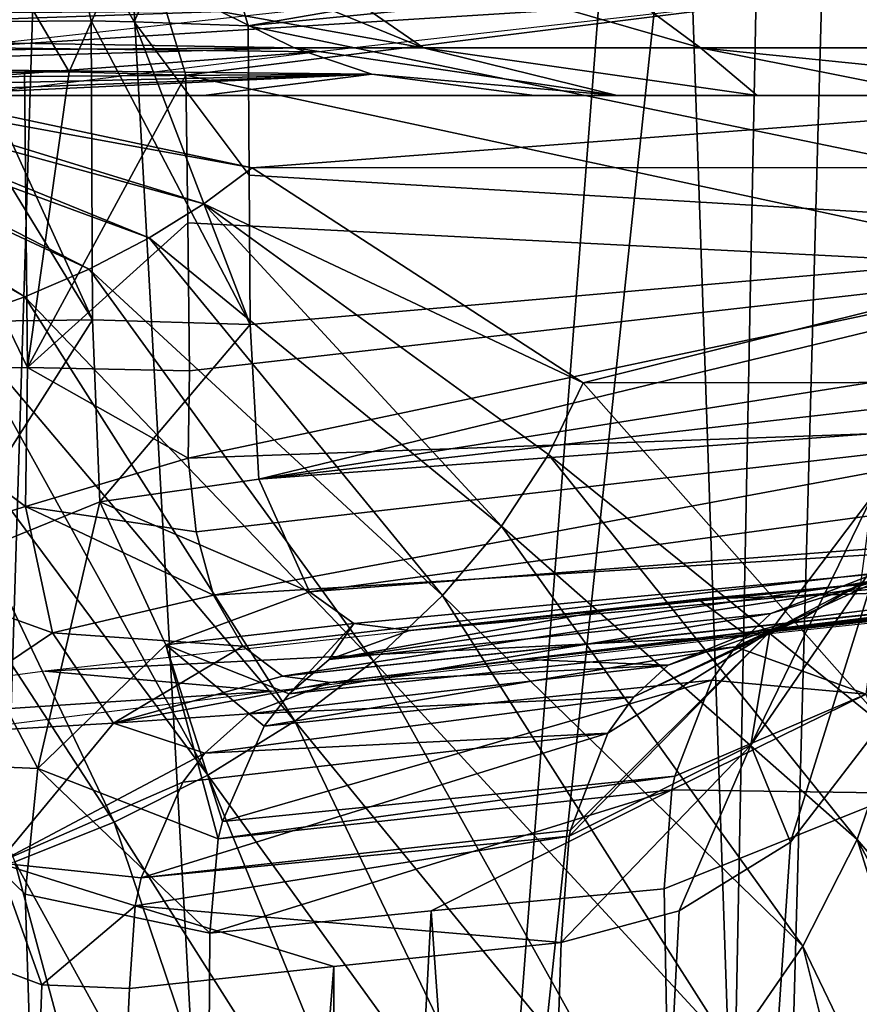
# Model space of a CAD drawing. Header units: millimetres. Extents: x -198 to 325, y 0 to 239.
# Tile 85 of 256: x -14.61 to -11.94, y 70.71 to 73.84. Entities that reach past the tile are written whole.
import ezdxf

# ---------------------------------------------------------------- set-up
doc = ezdxf.new("R2010")
doc.units = ezdxf.units.MM
doc.header["$LTSCALE"] = 65.185185
for name, color, linetype in [('1373', 7, 'CONTINUOUS'), ('1375', 7, 'CONTINUOUS'), ('1380', 7, 'CONTINUOUS'), ('1384', 7, 'CONTINUOUS'), ('1385', 7, 'CONTINUOUS'), ('1389', 7, 'CONTINUOUS'), ('1390', 7, 'CONTINUOUS'), ('1403', 7, 'CONTINUOUS'), ('1404', 7, 'CONTINUOUS'), ('1432', 7, 'CONTINUOUS'), ('1433', 7, 'CONTINUOUS'), ('1435', 7, 'CONTINUOUS'), ('1441', 7, 'CONTINUOUS'), ('1442', 7, 'CONTINUOUS'), ('1443', 7, 'CONTINUOUS'), ('1444', 7, 'CONTINUOUS'), ('1450', 7, 'CONTINUOUS'), ('1451', 7, 'CONTINUOUS'), ('1470', 7, 'CONTINUOUS'), ('1471', 7, 'CONTINUOUS'), ('1472', 7, 'CONTINUOUS'), ('1473', 7, 'CONTINUOUS'), ('1474', 7, 'CONTINUOUS'), ('1477', 7, 'CONTINUOUS'), ('1478', 7, 'CONTINUOUS'), ('1479', 7, 'CONTINUOUS'), ('1480', 7, 'CONTINUOUS'), ('1481', 7, 'CONTINUOUS'), ('1890', 7, 'CONTINUOUS'), ('1891', 7, 'CONTINUOUS'), ('1892', 7, 'CONTINUOUS')]:
    doc.layers.add(name, color=color, linetype=linetype)

msp = doc.modelspace()

# ---------------------------------------------------------------- linework, layer by layer
at = {"layer": '1373', "color": 7, "linetype": 'CONTINUOUS'}
for points in [[(-12.6951, 73.9864, -13.8308), (-14.7957, 73.753, -11.5293), (-12.0007, 73.9285, 15.1211), (-12.6951, 73.9864, -13.8308)], [(-12.0007, 73.9285, 15.1211), (-14.7957, 73.753, -11.5293), (-13.667, 73.7391, 13.451), (-12.0007, 73.9285, 15.1211)], [(-14.7957, 73.753, -11.5293), (-16.4915, 73.5281, -8.9026), (-13.667, 73.7391, 13.451), (-14.7957, 73.753, -11.5293)], [(-13.667, 73.7391, 13.451), (-16.4915, 73.5281, -8.9026), (-15.114, 73.5605, 11.5982), (-13.667, 73.7391, 13.451)]]:
    msp.add_3dface(points, dxfattribs=at)
at = {"layer": '1375', "color": 7, "linetype": 'CONTINUOUS'}
for points in [[(-12.5615, 76.5639, -16.5592), (-9.876, 76.7789, -18.2801), (-11.7945, 54.1348, -18.0139), (-12.5615, 76.5639, -16.5592)], [(-14.9554, 76.3218, -14.4454), (-12.5615, 76.5639, -16.5592), (-14.3655, 53.2325, -16.079), (-14.9554, 76.3218, -14.4454)], [(-14.3655, 53.2325, -16.079), (-12.5615, 76.5639, -16.5592), (-11.7945, 54.1348, -18.0139), (-14.3655, 53.2325, -16.079)], [(-16.662, 52.143, -13.7424), (-14.9554, 76.3218, -14.4454), (-14.3655, 53.2325, -16.079), (-16.662, 52.143, -13.7424)]]:
    msp.add_3dface(points, dxfattribs=at)
at = {"layer": '1380', "color": 7, "linetype": 'CONTINUOUS'}
for points in [[(-14.9522, 73.6, 33.5045), (-10.8552, 73.6, 35.0797), (-14.0236, 73.6, 47.7358), (-14.9522, 73.6, 33.5045)], [(-2.2163, 73.6, 36.6818), (0.4572, 73.6, 36.7471), (-14.0236, 73.6, 47.7358), (-2.2163, 73.6, 36.6818)], [(-14.0236, 73.6, 47.7358), (0.4572, 73.6, 36.7471), (13.9941, 73.6, 48.1897), (-14.0236, 73.6, 47.7358)], [(-3.2713, 73.6, 36.6014), (-2.2163, 73.6, 36.6818), (-14.0236, 73.6, 47.7358), (-3.2713, 73.6, 36.6014)], [(-6.5883, 73.6, 36.1438), (-3.2713, 73.6, 36.6014), (-14.0236, 73.6, 47.7358), (-6.5883, 73.6, 36.1438)], [(-6.9569, 73.6, 36.0738), (-6.5883, 73.6, 36.1438), (-14.0236, 73.6, 47.7358), (-6.9569, 73.6, 36.0738)], [(-10.7454, 73.6, 35.1143), (-6.9569, 73.6, 36.0738), (-14.0236, 73.6, 47.7358), (-10.7454, 73.6, 35.1143)], [(-10.8552, 73.6, 35.0797), (-10.7454, 73.6, 35.1143), (-14.0236, 73.6, 47.7358), (-10.8552, 73.6, 35.0797)], [(-12.9724, 73.6, 63.8464), (-14.0236, 73.6, 47.7358), (13.9941, 73.6, 48.1897), (-12.9724, 73.6, 63.8464)], [(-12.7104, 73.6, 65.7318), (-12.9724, 73.6, 63.8464), (12.7599, 73.6, 65.4873), (-12.7104, 73.6, 65.7318)], [(12.7599, 73.6, 65.4873), (-12.9724, 73.6, 63.8464), (12.9724, 73.6, 63.8465), (12.7599, 73.6, 65.4873)], [(12.9724, 73.6, 63.8465), (-12.9724, 73.6, 63.8464), (13.9941, 73.6, 48.1897), (12.9724, 73.6, 63.8465)], [(-12.2658, 73.6, 67.307), (-12.7104, 73.6, 65.7318), (12.3755, 73.6, 66.9789), (-12.2658, 73.6, 67.307)], [(12.3755, 73.6, 66.9789), (-12.7104, 73.6, 65.7318), (12.7599, 73.6, 65.4873), (12.3755, 73.6, 66.9789)], [(-11.6834, 73.6, 68.7009), (-12.2658, 73.6, 67.307), (11.8336, 73.6, 68.3819), (-11.6834, 73.6, 68.7009)], [(11.8336, 73.6, 68.3819), (-12.2658, 73.6, 67.307), (12.3755, 73.6, 66.9789), (11.8336, 73.6, 68.3819)]]:
    msp.add_3dface(points, dxfattribs=at)
at = {"layer": '1384', "color": 7, "linetype": 'CONTINUOUS'}
for points in [[(-16.3231, 73.853, 27.4483), (-16.1414, 73.7919, 28.4072), (-13.9703, 73.8679, 63.9115), (-16.3231, 73.853, 27.4483)], [(-13.9703, 73.8679, 63.9115), (-16.1414, 73.7919, 28.4072), (-13.7362, 73.7522, 63.8963), (-13.9703, 73.8679, 63.9115)], [(-16.1414, 73.7919, 28.4072), (-15.956, 73.738, 29.3344), (-13.7362, 73.7522, 63.8963), (-16.1414, 73.7919, 28.4072)], [(-15.956, 73.738, 29.3344), (-15.7689, 73.6925, 30.2198), (-13.7362, 73.7522, 63.8963), (-15.956, 73.738, 29.3344)], [(-13.7362, 73.7522, 63.8963), (-15.7689, 73.6925, 30.2198), (-13.489, 73.6681, 63.8801), (-13.7362, 73.7522, 63.8963)], [(-15.7689, 73.6925, 30.2198), (-15.5725, 73.6541, 31.0925), (-13.489, 73.6681, 63.8801), (-15.7689, 73.6925, 30.2198)], [(-15.5725, 73.6541, 31.0925), (-15.3665, 73.6246, 31.9526), (-13.489, 73.6681, 63.8801), (-15.5725, 73.6541, 31.0925)], [(-15.3665, 73.6246, 31.9526), (-15.1598, 73.6063, 32.7549), (-13.489, 73.6681, 63.8801), (-15.3665, 73.6246, 31.9526)], [(-15.1598, 73.6063, 32.7549), (-14.9522, 73.6, 33.5045), (-13.489, 73.6681, 63.8801), (-15.1598, 73.6063, 32.7549)], [(-14.9522, 73.6, 33.5045), (-14.0236, 73.6, 47.7358), (-13.489, 73.6681, 63.8801), (-14.9522, 73.6, 33.5045)], [(-14.0236, 73.6, 47.7358), (-12.9724, 73.6, 63.8464), (-13.489, 73.6681, 63.8801), (-14.0236, 73.6, 47.7358)]]:
    msp.add_3dface(points, dxfattribs=at)
at = {"layer": '1385', "color": 7, "linetype": 'CONTINUOUS'}
for points in [[(-14.3842, 74.1863, 63.9385), (-13.9703, 73.8679, 63.9115), (-13.3252, 73.7522, 66.4502), (-14.3842, 74.1863, 63.9385)], [(-14.3842, 74.1863, 63.9385), (-13.3252, 73.7522, 66.4502), (-13.9538, 74.1863, 66.6131), (-14.3842, 74.1863, 63.9385)], [(-13.3252, 73.7522, 66.4502), (-12.4452, 73.7522, 68.8823), (-13.9538, 74.1863, 66.6131), (-13.3252, 73.7522, 66.4502)], [(-13.9538, 74.1863, 66.6131), (-12.4452, 73.7522, 68.8823), (-13.0324, 74.1863, 69.1596), (-13.9538, 74.1863, 66.6131)], [(-12.4452, 73.7522, 68.8823), (-11.1254, 73.7522, 71.1066), (-13.0324, 74.1863, 69.1596), (-12.4452, 73.7522, 68.8823)], [(-13.0324, 74.1863, 69.1596), (-11.1254, 73.7522, 71.1066), (-11.6502, 74.1863, 71.4891), (-13.0324, 74.1863, 69.1596)], [(-13.9703, 73.8679, 63.9115), (-13.7362, 73.7522, 63.8963), (-13.3252, 73.7522, 66.4502), (-13.9703, 73.8679, 63.9115)], [(-12.7104, 73.6, 65.7318), (-13.7362, 73.7522, 63.8963), (-13.489, 73.6681, 63.8801), (-12.7104, 73.6, 65.7318)], [(-13.7362, 73.7522, 63.8963), (-12.7104, 73.6, 65.7318), (-13.3252, 73.7522, 66.4502), (-13.7362, 73.7522, 63.8963)], [(-12.7104, 73.6, 65.7318), (-12.2658, 73.6, 67.307), (-13.3252, 73.7522, 66.4502), (-12.7104, 73.6, 65.7318)], [(-13.3252, 73.7522, 66.4502), (-12.2658, 73.6, 67.307), (-12.4452, 73.7522, 68.8823), (-13.3252, 73.7522, 66.4502)], [(-12.2658, 73.6, 67.307), (-11.6834, 73.6, 68.7009), (-12.4452, 73.7522, 68.8823), (-12.2658, 73.6, 67.307)], [(-11.6834, 73.6, 68.7009), (-10.9514, 73.6, 70.0053), (-12.4452, 73.7522, 68.8823), (-11.6834, 73.6, 68.7009)], [(-12.4452, 73.7522, 68.8823), (-10.9514, 73.6, 70.0053), (-11.1254, 73.7522, 71.1066), (-12.4452, 73.7522, 68.8823)], [(-12.9724, 73.6, 63.8464), (-12.7104, 73.6, 65.7318), (-13.489, 73.6681, 63.8801), (-12.9724, 73.6, 63.8464)]]:
    msp.add_3dface(points, dxfattribs=at)
at = {"layer": '1389', "color": 7, "linetype": 'CONTINUOUS'}
for points in [[(-10.8552, 73.6, 35.0797), (-14.9522, 73.6, 33.5045), (-13.8693, 73.3705, 31.1255), (-10.8552, 73.6, 35.0797)], [(-10.8552, 73.6, 35.0797), (-13.8693, 73.3705, 31.1255), (-10.0773, 73.3713, 32.5861), (-10.8552, 73.6, 35.0797)], [(-13.8693, 73.3705, 31.1255), (-12.8185, 72.6881, 28.8169), (-10.0773, 73.3713, 32.5861), (-13.8693, 73.3705, 31.1255)], [(-12.8185, 72.6881, 28.8169), (-9.3152, 72.692, 30.1735), (-10.0773, 73.3713, 32.5861), (-12.8185, 72.6881, 28.8169)], [(-12.8185, 72.6881, 28.8169), (-11.8331, 71.5736, 26.652), (-9.3152, 72.692, 30.1735), (-12.8185, 72.6881, 28.8169)]]:
    msp.add_3dface(points, dxfattribs=at)
at = {"layer": '1390', "color": 7, "linetype": 'CONTINUOUS'}
for points in [[(-15.7689, 73.6925, 30.2198), (-15.956, 73.738, 29.3344), (-14.5916, 72.9606, 27.5439), (-15.7689, 73.6925, 30.2198)], [(-14.5916, 72.9606, 27.5439), (-15.956, 73.738, 29.3344), (-14.8092, 72.885, 26.5456), (-14.5916, 72.9606, 27.5439)], [(-15.5725, 73.6541, 31.0925), (-15.7689, 73.6925, 30.2198), (-14.3866, 73.0489, 28.5085), (-15.5725, 73.6541, 31.0925)], [(-14.3866, 73.0489, 28.5085), (-15.7689, 73.6925, 30.2198), (-14.5916, 72.9606, 27.5439), (-14.3866, 73.0489, 28.5085)], [(-15.3665, 73.6246, 31.9526), (-15.5725, 73.6541, 31.0925), (-14.1964, 73.1482, 29.4325), (-15.3665, 73.6246, 31.9526)], [(-14.1964, 73.1482, 29.4325), (-15.5725, 73.6541, 31.0925), (-14.3866, 73.0489, 28.5085), (-14.1964, 73.1482, 29.4325)], [(-15.1598, 73.6063, 32.7549), (-15.3665, 73.6246, 31.9526), (-14.0234, 73.2564, 30.308), (-15.1598, 73.6063, 32.7549)], [(-14.0234, 73.2564, 30.308), (-15.3665, 73.6246, 31.9526), (-14.1964, 73.1482, 29.4325), (-14.0234, 73.2564, 30.308)], [(-14.9522, 73.6, 33.5045), (-15.1598, 73.6063, 32.7549), (-13.8693, 73.3705, 31.1255), (-14.9522, 73.6, 33.5045)], [(-13.8693, 73.3705, 31.1255), (-15.1598, 73.6063, 32.7549), (-14.0234, 73.2564, 30.308), (-13.8693, 73.3705, 31.1255)], [(-13.8693, 73.3705, 31.1255), (-14.0234, 73.2564, 30.308), (-12.8185, 72.6881, 28.8169), (-13.8693, 73.3705, 31.1255)], [(-14.0234, 73.2564, 30.308), (-14.1964, 73.1482, 29.4325), (-13.0779, 72.2321, 27.2618), (-14.0234, 73.2564, 30.308)], [(-12.8185, 72.6881, 28.8169), (-14.0234, 73.2564, 30.308), (-12.9287, 72.4601, 28.0677), (-12.8185, 72.6881, 28.8169)], [(-12.9287, 72.4601, 28.0677), (-14.0234, 73.2564, 30.308), (-13.0779, 72.2321, 27.2618), (-12.9287, 72.4601, 28.0677)], [(-14.1964, 73.1482, 29.4325), (-14.3866, 73.0489, 28.5085), (-13.2644, 72.0114, 26.4071), (-14.1964, 73.1482, 29.4325)], [(-13.0779, 72.2321, 27.2618), (-14.1964, 73.1482, 29.4325), (-13.2644, 72.0114, 26.4071), (-13.0779, 72.2321, 27.2618)], [(-14.3866, 73.0489, 28.5085), (-14.5916, 72.9606, 27.5439), (-13.4845, 71.8034, 25.5099), (-14.3866, 73.0489, 28.5085)], [(-13.2644, 72.0114, 26.4071), (-14.3866, 73.0489, 28.5085), (-13.4845, 71.8034, 25.5099), (-13.2644, 72.0114, 26.4071)], [(-14.5916, 72.9606, 27.5439), (-14.8092, 72.885, 26.5456), (-13.7344, 71.6124, 24.5763), (-14.5916, 72.9606, 27.5439)], [(-13.4845, 71.8034, 25.5099), (-14.5916, 72.9606, 27.5439), (-13.7344, 71.6124, 24.5763), (-13.4845, 71.8034, 25.5099)], [(-14.8092, 72.885, 26.5456), (-15.0372, 72.823, 25.5195), (-14.0099, 71.4411, 23.6112), (-14.8092, 72.885, 26.5456)], [(-13.7344, 71.6124, 24.5763), (-14.8092, 72.885, 26.5456), (-14.0099, 71.4411, 23.6112), (-13.7344, 71.6124, 24.5763)], [(-15.0372, 72.823, 25.5195), (-15.2733, 72.7752, 24.4705), (-14.3073, 71.2918, 22.6192), (-15.0372, 72.823, 25.5195)], [(-14.0099, 71.4411, 23.6112), (-15.0372, 72.823, 25.5195), (-14.3073, 71.2918, 22.6192), (-14.0099, 71.4411, 23.6112)], [(-14.3073, 71.2918, 22.6192), (-15.2733, 72.7752, 24.4705), (-14.6231, 71.1658, 21.604), (-14.3073, 71.2918, 22.6192)], [(-12.8185, 72.6881, 28.8169), (-12.9287, 72.4601, 28.0677), (-11.8331, 71.5736, 26.652), (-12.8185, 72.6881, 28.8169)], [(-12.9287, 72.4601, 28.0677), (-13.0779, 72.2321, 27.2618), (-11.9481, 71.2368, 25.9535), (-12.9287, 72.4601, 28.0677)], [(-11.8331, 71.5736, 26.652), (-12.9287, 72.4601, 28.0677), (-11.9481, 71.2368, 25.9535), (-11.8331, 71.5736, 26.652)], [(-13.0779, 72.2321, 27.2618), (-13.2644, 72.0114, 26.4071), (-12.1204, 70.8982, 25.1973), (-13.0779, 72.2321, 27.2618)], [(-11.9481, 71.2368, 25.9535), (-13.0779, 72.2321, 27.2618), (-12.1204, 70.8982, 25.1973), (-11.9481, 71.2368, 25.9535)], [(-13.2644, 72.0114, 26.4071), (-13.4845, 71.8034, 25.5099), (-12.3476, 70.5691, 24.3901), (-13.2644, 72.0114, 26.4071)], [(-12.1204, 70.8982, 25.1973), (-13.2644, 72.0114, 26.4071), (-12.3476, 70.5691, 24.3901), (-12.1204, 70.8982, 25.1973)], [(-13.4845, 71.8034, 25.5099), (-13.7344, 71.6124, 24.5763), (-12.6248, 70.2577, 23.5373), (-13.4845, 71.8034, 25.5099)], [(-12.3476, 70.5691, 24.3901), (-13.4845, 71.8034, 25.5099), (-12.6248, 70.2577, 23.5373), (-12.3476, 70.5691, 24.3901)], [(-13.7344, 71.6124, 24.5763), (-14.0099, 71.4411, 23.6112), (-12.9462, 69.9705, 22.6441), (-13.7344, 71.6124, 24.5763)], [(-12.6248, 70.2577, 23.5373), (-13.7344, 71.6124, 24.5763), (-12.9462, 69.9705, 22.6441), (-12.6248, 70.2577, 23.5373)], [(-11.8331, 71.5736, 26.652), (-11.9481, 71.2368, 25.9535), (-10.9434, 70.0614, 24.6973), (-11.8331, 71.5736, 26.652)], [(-14.0099, 71.4411, 23.6112), (-14.3073, 71.2918, 22.6192), (-13.3059, 69.7119, 21.7154), (-14.0099, 71.4411, 23.6112)], [(-12.9462, 69.9705, 22.6441), (-14.0099, 71.4411, 23.6112), (-13.3059, 69.7119, 21.7154), (-12.9462, 69.9705, 22.6441)], [(-14.3073, 71.2918, 22.6192), (-14.6231, 71.1658, 21.604), (-13.6982, 69.485, 20.7551), (-14.3073, 71.2918, 22.6192)], [(-13.3059, 69.7119, 21.7154), (-14.3073, 71.2918, 22.6192), (-13.6982, 69.485, 20.7551), (-13.3059, 69.7119, 21.7154)], [(-11.9481, 71.2368, 25.9535), (-12.1204, 70.8982, 25.1973), (-11.3208, 69.2353, 23.4128), (-11.9481, 71.2368, 25.9535)], [(-10.9434, 70.0614, 24.6973), (-11.9481, 71.2368, 25.9535), (-11.0995, 69.6484, 24.0817), (-10.9434, 70.0614, 24.6973)], [(-11.0995, 69.6484, 24.0817), (-11.9481, 71.2368, 25.9535), (-11.3208, 69.2353, 23.4128), (-11.0995, 69.6484, 24.0817)], [(-14.6231, 71.1658, 21.604), (-14.9546, 71.0645, 20.5688), (-14.1183, 69.2923, 19.767), (-14.6231, 71.1658, 21.604)], [(-13.6982, 69.485, 20.7551), (-14.6231, 71.1658, 21.604), (-14.1183, 69.2923, 19.767), (-13.6982, 69.485, 20.7551)], [(-14.9546, 71.0645, 20.5688), (-15.2994, 70.989, 19.5163), (-14.5622, 69.1356, 18.7539), (-14.9546, 71.0645, 20.5688)], [(-14.1183, 69.2923, 19.767), (-14.9546, 71.0645, 20.5688), (-14.5622, 69.1356, 18.7539), (-14.1183, 69.2923, 19.767)], [(-14.5622, 69.1356, 18.7539), (-15.2994, 70.989, 19.5163), (-15.0264, 69.0168, 17.7182), (-14.5622, 69.1356, 18.7539)], [(-12.1204, 70.8982, 25.1973), (-12.3476, 70.5691, 24.3901), (-11.6047, 68.8347, 22.6953), (-12.1204, 70.8982, 25.1973)], [(-11.3208, 69.2353, 23.4128), (-12.1204, 70.8982, 25.1973), (-11.6047, 68.8347, 22.6953), (-11.3208, 69.2353, 23.4128)]]:
    msp.add_3dface(points, dxfattribs=at)
at = {"layer": '1403', "color": 7, "linetype": 'CONTINUOUS'}
for points in [[(-14.1021, 55.8609, -13.4294), (-15.0254, 71.4829, -11.5519), (-15.5018, 55.028, -11.8319), (-14.1021, 55.8609, -13.4294)], [(-14.5902, 71.0628, -12.1188), (-15.0254, 71.4829, -11.5519), (-14.1021, 55.8609, -13.4294), (-14.5902, 71.0628, -12.1188)], [(-11.8054, 71.3843, -14.8312), (-12.5605, 71.0804, -14.211), (-12.2906, 56.7132, -15.0683), (-11.8054, 71.3843, -14.8312)], [(-10.0323, 57.5206, -16.6259), (-11.8054, 71.3843, -14.8312), (-12.2906, 56.7132, -15.0683), (-10.0323, 57.5206, -16.6259)], [(-12.5605, 71.0804, -14.211), (-13.3006, 71.0104, -13.524), (-12.2906, 56.7132, -15.0683), (-12.5605, 71.0804, -14.211)], [(-14.0037, 70.9394, -12.7982), (-14.5902, 71.0628, -12.1188), (-14.1021, 55.8609, -13.4294), (-14.0037, 70.9394, -12.7982)], [(-13.3006, 71.0104, -13.524), (-14.0037, 70.9394, -12.7982), (-14.1021, 55.8609, -13.4294), (-13.3006, 71.0104, -13.524)], [(-12.2906, 56.7132, -15.0683), (-13.3006, 71.0104, -13.524), (-14.1021, 55.8609, -13.4294), (-12.2906, 56.7132, -15.0683)]]:
    msp.add_3dface(points, dxfattribs=at)
at = {"layer": '1404', "color": 7, "linetype": 'CONTINUOUS'}
for points in [[(-11.6338, 50.4307, 15.9179), (-13.5706, 50.4192, 14.2872), (-11.4027, 72.8158, 15.7536), (-11.6338, 50.4307, 15.9179)], [(-11.4027, 72.8158, 15.7536), (-13.5706, 50.4192, 14.2872), (-11.6257, 71.9227, 15.5897), (-11.4027, 72.8158, 15.7536)], [(-11.6257, 71.9227, 15.5897), (-13.5706, 50.4192, 14.2872), (-12.1593, 71.228, 15.1539), (-11.6257, 71.9227, 15.5897)], [(-12.1593, 71.228, 15.1539), (-13.5706, 50.4192, 14.2872), (-12.5133, 71.0099, 14.8425), (-12.1593, 71.228, 15.1539)], [(-12.5133, 71.0099, 14.8425), (-13.5706, 50.4192, 14.2872), (-12.8878, 70.9095, 14.4934), (-12.5133, 71.0099, 14.8425)], [(-12.8878, 70.9095, 14.4934), (-13.5706, 50.4192, 14.2872), (-13.6105, 70.8336, 13.7607), (-12.8878, 70.9095, 14.4934)], [(-14.5376, 70.7752, 12.6926), (-15.2467, 50.4078, 12.4631), (-14.7981, 70.872, 12.3586), (-14.5376, 70.7752, 12.6926)], [(-13.5706, 50.4192, 14.2872), (-15.2467, 50.4078, 12.4631), (-13.6105, 70.8336, 13.7607), (-13.5706, 50.4192, 14.2872)], [(-13.6105, 70.8336, 13.7607), (-15.2467, 50.4078, 12.4631), (-14.2591, 70.7628, 13.0311), (-13.6105, 70.8336, 13.7607)], [(-14.2591, 70.7628, 13.0311), (-15.2467, 50.4078, 12.4631), (-14.5376, 70.7752, 12.6926), (-14.2591, 70.7628, 13.0311)]]:
    msp.add_3dface(points, dxfattribs=at)
at = {"layer": '1432', "color": 7, "linetype": 'CONTINUOUS'}
for points in [[(-14.08, 73.6653, 11.2468), (-11.2107, 74.0254, 8.3507), (-11.2234, 73.0498, 8.4357), (-14.08, 73.6653, 11.2468)], [(-14.08, 73.6653, 11.2468), (-11.2234, 73.0498, 8.4357), (-14.0742, 73.1957, 11.2757), (-14.08, 73.6653, 11.2468)], [(-14.0682, 72.7259, 11.3046), (-14.0742, 73.1957, 11.2757), (-11.2234, 73.0498, 8.4357), (-14.0682, 72.7259, 11.3046)]]:
    msp.add_3dface(points, dxfattribs=at)
at = {"layer": '1433', "color": 7, "linetype": 'CONTINUOUS'}
for points in [[(-13.8822, 73.8223, -11.0373), (-10.6555, 73.1544, -7.8601), (-10.6942, 74.1349, -7.8261), (-13.8822, 73.8223, -11.0373)], [(-13.8789, 73.3475, -11.0692), (-10.6555, 73.1544, -7.8601), (-13.8822, 73.8223, -11.0373), (-13.8789, 73.3475, -11.0692)], [(-13.8756, 72.873, -11.1011), (-10.6555, 73.1544, -7.8601), (-13.8789, 73.3475, -11.0692), (-13.8756, 72.873, -11.1011)]]:
    msp.add_3dface(points, dxfattribs=at)
at = {"layer": '1435', "color": 7, "linetype": 'CONTINUOUS'}
for points in [[(-11.9913, 72.0427, -13.4584), (-8.7845, 72.2945, -10.2455), (-10.1791, 72.1859, -8.8817), (-11.9913, 72.0427, -13.4584)], [(-13.3702, 71.9006, -12.1192), (-11.9913, 72.0427, -13.4584), (-10.1791, 72.1859, -8.8817), (-13.3702, 71.9006, -12.1192)], [(-12.3095, 71.8871, 13.7785), (-10.4473, 72.1041, 9.1632), (-9.6206, 72.1736, 11.0863), (-12.3095, 71.8871, 13.7785)], [(-11.2509, 72.0213, 9.9802), (-10.4473, 72.1041, 9.1632), (-12.3095, 71.8871, 13.7785), (-11.2509, 72.0213, 9.9802)], [(-13.6209, 71.7356, 12.3933), (-11.2509, 72.0213, 9.9802), (-13.0005, 71.8087, 13.0847), (-13.6209, 71.7356, 12.3933)], [(-12.6984, 71.9722, -12.8072), (-11.9913, 72.0427, -13.4584), (-13.3702, 71.9006, -12.1192), (-12.6984, 71.9722, -12.8072)], [(-13.0005, 71.8087, 13.0847), (-11.2509, 72.0213, 9.9802), (-12.3095, 71.8871, 13.7785), (-13.0005, 71.8087, 13.0847)]]:
    msp.add_3dface(points, dxfattribs=at)
at = {"layer": '1441', "color": 7, "linetype": 'CONTINUOUS'}
msp.add_3dface([(-8.7845, 72.2945, -10.2455), (-11.9913, 72.0427, -13.4584), (-11.5933, 72.1983, -13.712), (-8.7845, 72.2945, -10.2455)], dxfattribs=at)
at = {"layer": '1442', "color": 7, "linetype": 'CONTINUOUS'}
for points in [[(-7.7361, 73.3474, -4.9264), (-10.6555, 73.1544, -7.8601), (-13.8485, 72.3816, -11.2917), (-7.7361, 73.3474, -4.9264)], [(-7.7174, 73.0806, -4.9793), (-7.7361, 73.3474, -4.9264), (-13.8485, 72.3816, -11.2917), (-7.7174, 73.0806, -4.9793)], [(-10.6555, 73.1544, -7.8601), (-13.8756, 72.873, -11.1011), (-13.8485, 72.3816, -11.2917), (-10.6555, 73.1544, -7.8601)], [(-7.6799, 72.8389, -5.1081), (-7.7174, 73.0806, -4.9793), (-13.8485, 72.3816, -11.2917), (-7.6799, 72.8389, -5.1081)], [(-13.6868, 72.0234, -11.6589), (-7.6799, 72.8389, -5.1081), (-13.8485, 72.3816, -11.2917), (-13.6868, 72.0234, -11.6589)], [(-7.5373, 72.4948, -5.5058), (-7.6799, 72.8389, -5.1081), (-13.6868, 72.0234, -11.6589), (-7.5373, 72.4948, -5.5058)], [(-13.5467, 71.9231, -11.887), (-7.5373, 72.4948, -5.5058), (-13.6868, 72.0234, -11.6589), (-13.5467, 71.9231, -11.887)], [(-13.3702, 71.9006, -12.1192), (-7.5373, 72.4948, -5.5058), (-13.5467, 71.9231, -11.887), (-13.3702, 71.9006, -12.1192)], [(-13.3702, 71.9006, -12.1192), (-10.1791, 72.1859, -8.8817), (-7.5373, 72.4948, -5.5058), (-13.3702, 71.9006, -12.1192)]]:
    msp.add_3dface(points, dxfattribs=at)
at = {"layer": '1443', "color": 7, "linetype": 'CONTINUOUS'}
for points in [[(-14.0682, 72.7259, 11.3046), (-11.2234, 73.0498, 8.4357), (-14.0728, 72.4483, 11.3837), (-14.0682, 72.7259, 11.3046)], [(-11.2234, 73.0498, 8.4357), (-11.0825, 72.5554, 8.5241), (-14.0728, 72.4483, 11.3837), (-11.2234, 73.0498, 8.4357)], [(-14.0728, 72.4483, 11.3837), (-11.0825, 72.5554, 8.5241), (-14.0475, 72.2145, 11.5155), (-14.0728, 72.4483, 11.3837)], [(-14.0475, 72.2145, 11.5155), (-11.0825, 72.5554, 8.5241), (-13.9918, 72.0125, 11.6947), (-14.0475, 72.2145, 11.5155)], [(-11.0825, 72.5554, 8.5241), (-10.7891, 72.2097, 8.7816), (-13.9918, 72.0125, 11.6947), (-11.0825, 72.5554, 8.5241)], [(-13.9918, 72.0125, 11.6947), (-10.7891, 72.2097, 8.7816), (-13.8991, 71.8511, 11.9179), (-13.9918, 72.0125, 11.6947)], [(-13.8991, 71.8511, 11.9179), (-10.7891, 72.2097, 8.7816), (-13.7735, 71.7557, 12.1575), (-13.8991, 71.8511, 11.9179)], [(-10.7891, 72.2097, 8.7816), (-10.4473, 72.1041, 9.1632), (-13.7735, 71.7557, 12.1575), (-10.7891, 72.2097, 8.7816)], [(-10.4473, 72.1041, 9.1632), (-11.2509, 72.0213, 9.9802), (-13.7735, 71.7557, 12.1575), (-10.4473, 72.1041, 9.1632)], [(-11.2509, 72.0213, 9.9802), (-13.6209, 71.7356, 12.3933), (-13.7735, 71.7557, 12.1575), (-11.2509, 72.0213, 9.9802)]]:
    msp.add_3dface(points, dxfattribs=at)
at = {"layer": '1444', "color": 7, "linetype": 'CONTINUOUS'}
for points in [[(-12.3095, 71.8871, 13.7785), (-9.6206, 72.1736, 11.0863), (-8.9259, 72.3502, 11.0416), (-12.3095, 71.8871, 13.7785)], [(-12.3095, 71.8871, 13.7785), (-8.9259, 72.3502, 11.0416), (-12.122, 71.9389, 13.9342), (-12.3095, 71.8871, 13.7785)], [(-12.122, 71.9389, 13.9342), (-8.9259, 72.3502, 11.0416), (-11.9363, 72.0505, 14.0643), (-12.122, 71.9389, 13.9342)]]:
    msp.add_3dface(points, dxfattribs=at)
at = {"layer": '1450', "color": 7, "linetype": 'CONTINUOUS'}
for points in [[(-13.8822, 73.8223, -11.0373), (-7.9169, 74.8506, -4.8066), (-14.0268, 74.322, -10.9475), (-13.8822, 73.8223, -11.0373)], [(-13.8822, 73.8223, -11.0373), (-10.6942, 74.1349, -7.8261), (-7.9169, 74.8506, -4.8066), (-13.8822, 73.8223, -11.0373)]]:
    msp.add_3dface(points, dxfattribs=at)
at = {"layer": '1451', "color": 7, "linetype": 'CONTINUOUS'}
msp.add_3dface([(-11.2107, 74.0254, 8.3507), (-14.08, 73.6653, 11.2468), (-14.2336, 74.1654, 11.1647), (-11.2107, 74.0254, 8.3507)], dxfattribs=at)
at = {"layer": '1470', "color": 7, "linetype": 'CONTINUOUS'}
for points in [[(-11.5933, 72.1983, -13.712), (-11.9913, 72.0427, -13.4584), (-11.8693, 72.0639, -14.1935), (-11.5933, 72.1983, -13.712)], [(-12.2221, 71.9544, -13.7305), (-12.3346, 71.8493, -13.8699), (-11.8693, 72.0639, -14.1935), (-12.2221, 71.9544, -13.7305)], [(-12.3346, 71.8493, -13.8699), (-11.9196, 71.6987, -14.6295), (-11.8693, 72.0639, -14.1935), (-12.3346, 71.8493, -13.8699)], [(-11.9913, 72.0427, -13.4584), (-12.2221, 71.9544, -13.7305), (-11.8693, 72.0639, -14.1935), (-11.9913, 72.0427, -13.4584)], [(-12.3346, 71.8493, -13.8699), (-12.4092, 71.7434, -13.9664), (-11.9196, 71.6987, -14.6295), (-12.3346, 71.8493, -13.8699)], [(-12.4092, 71.7434, -13.9664), (-12.5273, 71.4383, -14.1341), (-11.9196, 71.6987, -14.6295), (-12.4092, 71.7434, -13.9664)], [(-12.5366, 71.3942, -14.1494), (-11.8054, 71.3843, -14.8312), (-11.9196, 71.6987, -14.6295), (-12.5366, 71.3942, -14.1494)], [(-12.5273, 71.4383, -14.1341), (-12.5366, 71.3942, -14.1494), (-11.9196, 71.6987, -14.6295), (-12.5273, 71.4383, -14.1341)], [(-12.5605, 71.0804, -14.211), (-11.8054, 71.3843, -14.8312), (-12.5366, 71.3942, -14.1494), (-12.5605, 71.0804, -14.211)]]:
    msp.add_3dface(points, dxfattribs=at)
at = {"layer": '1471', "color": 7, "linetype": 'CONTINUOUS'}
for points in [[(-11.9913, 72.0427, -13.4584), (-12.6984, 71.9722, -12.8072), (-13.6248, 71.8085, -12.3623), (-11.9913, 72.0427, -13.4584)], [(-11.9913, 72.0427, -13.4584), (-13.6248, 71.8085, -12.3623), (-12.2221, 71.9544, -13.7305), (-11.9913, 72.0427, -13.4584)], [(-13.6248, 71.8085, -12.3623), (-13.7523, 71.6991, -12.4905), (-12.2221, 71.9544, -13.7305), (-13.6248, 71.8085, -12.3623)], [(-12.2221, 71.9544, -13.7305), (-13.7523, 71.6991, -12.4905), (-12.3346, 71.8493, -13.8699), (-12.2221, 71.9544, -13.7305)], [(-12.6984, 71.9722, -12.8072), (-13.3702, 71.9006, -12.1192), (-13.6248, 71.8085, -12.3623), (-12.6984, 71.9722, -12.8072)], [(-13.7523, 71.6991, -12.4905), (-13.8318, 71.5969, -12.5739), (-12.3346, 71.8493, -13.8699), (-13.7523, 71.6991, -12.4905)], [(-12.3346, 71.8493, -13.8699), (-13.8318, 71.5969, -12.5739), (-12.4092, 71.7434, -13.9664), (-12.3346, 71.8493, -13.8699)], [(-13.8318, 71.5969, -12.5739), (-13.964, 71.2938, -12.7259), (-12.4092, 71.7434, -13.9664), (-13.8318, 71.5969, -12.5739)], [(-12.4092, 71.7434, -13.9664), (-13.964, 71.2938, -12.7259), (-12.5273, 71.4383, -14.1341), (-12.4092, 71.7434, -13.9664)], [(-13.964, 71.2938, -12.7259), (-13.9769, 71.2392, -12.7432), (-12.5273, 71.4383, -14.1341), (-13.964, 71.2938, -12.7259)], [(-12.5273, 71.4383, -14.1341), (-13.9769, 71.2392, -12.7432), (-12.5366, 71.3942, -14.1494), (-12.5273, 71.4383, -14.1341)], [(-14.0037, 70.9394, -12.7982), (-13.3006, 71.0104, -13.524), (-12.5366, 71.3942, -14.1494), (-14.0037, 70.9394, -12.7982)], [(-13.9769, 71.2392, -12.7432), (-14.0037, 70.9394, -12.7982), (-12.5366, 71.3942, -14.1494), (-13.9769, 71.2392, -12.7432)], [(-13.3006, 71.0104, -13.524), (-12.5605, 71.0804, -14.211), (-12.5366, 71.3942, -14.1494), (-13.3006, 71.0104, -13.524)]]:
    msp.add_3dface(points, dxfattribs=at)
at = {"layer": '1472', "color": 7, "linetype": 'CONTINUOUS'}
for points in [[(-14.3769, 72.8877, -11.3714), (-14.9457, 72.8806, -11.3245), (-14.8814, 72.0942, -11.5247), (-14.3769, 72.8877, -11.3714)], [(-14.3769, 72.8877, -11.3714), (-14.8814, 72.0942, -11.5247), (-14.3535, 72.3091, -11.5556), (-14.3769, 72.8877, -11.3714)], [(-13.8756, 72.873, -11.1011), (-14.3769, 72.8877, -11.3714), (-14.3535, 72.3091, -11.5556), (-13.8756, 72.873, -11.1011)], [(-13.8485, 72.3816, -11.2917), (-13.8756, 72.873, -11.1011), (-14.3535, 72.3091, -11.5556), (-13.8485, 72.3816, -11.2917)], [(-13.6868, 72.0234, -11.6589), (-13.8485, 72.3816, -11.2917), (-14.3535, 72.3091, -11.5556), (-13.6868, 72.0234, -11.6589)], [(-14.8814, 72.0942, -11.5247), (-14.5503, 71.4619, -12.0421), (-14.3535, 72.3091, -11.5556), (-14.8814, 72.0942, -11.5247)], [(-14.3535, 72.3091, -11.5556), (-14.5503, 71.4619, -12.0421), (-14.1433, 71.8553, -11.9685), (-14.3535, 72.3091, -11.5556)], [(-13.6868, 72.0234, -11.6589), (-14.3535, 72.3091, -11.5556), (-14.1433, 71.8553, -11.9685), (-13.6868, 72.0234, -11.6589)], [(-14.8814, 72.0942, -11.5247), (-15.0254, 71.4829, -11.5519), (-14.5503, 71.4619, -12.0421), (-14.8814, 72.0942, -11.5247)], [(-13.5467, 71.9231, -11.887), (-13.6868, 72.0234, -11.6589), (-14.1433, 71.8553, -11.9685), (-13.5467, 71.9231, -11.887)], [(-13.5467, 71.9231, -11.887), (-14.1433, 71.8553, -11.9685), (-13.7523, 71.6991, -12.4905), (-13.5467, 71.9231, -11.887)], [(-13.5467, 71.9231, -11.887), (-13.7523, 71.6991, -12.4905), (-13.6248, 71.8085, -12.3623), (-13.5467, 71.9231, -11.887)], [(-13.3702, 71.9006, -12.1192), (-13.5467, 71.9231, -11.887), (-13.6248, 71.8085, -12.3623), (-13.3702, 71.9006, -12.1192)], [(-14.5503, 71.4619, -12.0421), (-13.9769, 71.2392, -12.7432), (-14.1433, 71.8553, -11.9685), (-14.5503, 71.4619, -12.0421)], [(-14.1433, 71.8553, -11.9685), (-13.9769, 71.2392, -12.7432), (-13.964, 71.2938, -12.7259), (-14.1433, 71.8553, -11.9685)], [(-13.7523, 71.6991, -12.4905), (-14.1433, 71.8553, -11.9685), (-13.8318, 71.5969, -12.5739), (-13.7523, 71.6991, -12.4905)], [(-13.8318, 71.5969, -12.5739), (-14.1433, 71.8553, -11.9685), (-13.964, 71.2938, -12.7259), (-13.8318, 71.5969, -12.5739)], [(-15.0254, 71.4829, -11.5519), (-14.5902, 71.0628, -12.1188), (-14.5503, 71.4619, -12.0421), (-15.0254, 71.4829, -11.5519)], [(-14.5902, 71.0628, -12.1188), (-14.0037, 70.9394, -12.7982), (-14.5503, 71.4619, -12.0421), (-14.5902, 71.0628, -12.1188)], [(-14.5503, 71.4619, -12.0421), (-14.0037, 70.9394, -12.7982), (-13.9769, 71.2392, -12.7432), (-14.5503, 71.4619, -12.0421)]]:
    msp.add_3dface(points, dxfattribs=at)
at = {"layer": '1473', "color": 7, "linetype": 'CONTINUOUS'}
for points in [[(-14.8079, 73.8344, -11.3046), (-14.9523, 73.8295, -11.2607), (-14.3769, 72.8877, -11.3714), (-14.8079, 73.8344, -11.3046)], [(-14.3769, 72.8877, -11.3714), (-14.9523, 73.8295, -11.2607), (-14.9457, 72.8806, -11.3245), (-14.3769, 72.8877, -11.3714)], [(-14.3806, 73.8379, -11.307), (-14.8079, 73.8344, -11.3046), (-14.3769, 72.8877, -11.3714), (-14.3806, 73.8379, -11.307)], [(-13.8756, 72.873, -11.1011), (-14.2438, 73.835, -11.2676), (-14.3806, 73.8379, -11.307), (-13.8756, 72.873, -11.1011)], [(-13.8756, 72.873, -11.1011), (-14.3806, 73.8379, -11.307), (-14.3769, 72.8877, -11.3714), (-13.8756, 72.873, -11.1011)], [(-13.8756, 72.873, -11.1011), (-13.8789, 73.3475, -11.0692), (-14.2438, 73.835, -11.2676), (-13.8756, 72.873, -11.1011)], [(-13.8789, 73.3475, -11.0692), (-13.8822, 73.8223, -11.0373), (-14.2438, 73.835, -11.2676), (-13.8789, 73.3475, -11.0692)]]:
    msp.add_3dface(points, dxfattribs=at)
at = {"layer": '1474', "color": 7, "linetype": 'CONTINUOUS'}
for points in [[(-14.2438, 73.835, -11.2676), (-14.0268, 74.322, -10.9475), (-14.4737, 74.246, -11.2031), (-14.2438, 73.835, -11.2676)], [(-13.8822, 73.8223, -11.0373), (-14.0268, 74.322, -10.9475), (-14.2438, 73.835, -11.2676), (-13.8822, 73.8223, -11.0373)], [(-14.4737, 74.246, -11.2031), (-15.0737, 74.1518, -11.1176), (-14.8079, 73.8344, -11.3046), (-14.4737, 74.246, -11.2031)], [(-14.4737, 74.246, -11.2031), (-14.8079, 73.8344, -11.3046), (-14.3806, 73.8379, -11.307), (-14.4737, 74.246, -11.2031)], [(-14.2438, 73.835, -11.2676), (-14.4737, 74.246, -11.2031), (-14.3806, 73.8379, -11.307), (-14.2438, 73.835, -11.2676)]]:
    msp.add_3dface(points, dxfattribs=at)
at = {"layer": '1477', "color": 7, "linetype": 'CONTINUOUS'}
for points in [[(-14.2336, 74.1654, 11.1647), (-14.4505, 73.6754, 11.4805), (-14.6906, 74.0839, 11.4176), (-14.2336, 74.1654, 11.1647)], [(-14.2336, 74.1654, 11.1647), (-14.08, 73.6653, 11.2468), (-14.4505, 73.6754, 11.4805), (-14.2336, 74.1654, 11.1647)], [(-14.4505, 73.6754, 11.4805), (-15.0325, 73.6695, 11.5081), (-14.6906, 74.0839, 11.4176), (-14.4505, 73.6754, 11.4805)], [(-14.4505, 73.6754, 11.4805), (-14.5922, 73.6758, 11.5196), (-15.0325, 73.6695, 11.5081), (-14.4505, 73.6754, 11.4805)]]:
    msp.add_3dface(points, dxfattribs=at)
at = {"layer": '1478', "color": 7, "linetype": 'CONTINUOUS'}
for points in [[(-14.5922, 73.6758, 11.5196), (-14.5825, 72.7362, 11.5779), (-15.0325, 73.6695, 11.5081), (-14.5922, 73.6758, 11.5196)], [(-14.4505, 73.6754, 11.4805), (-14.5825, 72.7362, 11.5779), (-14.5922, 73.6758, 11.5196), (-14.4505, 73.6754, 11.4805)], [(-14.08, 73.6653, 11.2468), (-14.5825, 72.7362, 11.5779), (-14.4505, 73.6754, 11.4805), (-14.08, 73.6653, 11.2468)], [(-14.5825, 72.7362, 11.5779), (-15.163, 72.7252, 11.5184), (-15.0325, 73.6695, 11.5081), (-14.5825, 72.7362, 11.5779)], [(-14.08, 73.6653, 11.2468), (-14.0742, 73.1957, 11.2757), (-14.5825, 72.7362, 11.5779), (-14.08, 73.6653, 11.2468)], [(-14.0742, 73.1957, 11.2757), (-14.0682, 72.7259, 11.3046), (-14.5825, 72.7362, 11.5779), (-14.0742, 73.1957, 11.2757)]]:
    msp.add_3dface(points, dxfattribs=at)
at = {"layer": '1479', "color": 7, "linetype": 'CONTINUOUS'}
for points in [[(-14.5895, 72.2944, 11.6934), (-15.163, 72.7252, 11.5184), (-14.5825, 72.7362, 11.5779), (-14.5895, 72.2944, 11.6934)], [(-14.0728, 72.4483, 11.3837), (-14.5895, 72.2944, 11.6934), (-14.5825, 72.7362, 11.5779), (-14.0728, 72.4483, 11.3837)], [(-14.0682, 72.7259, 11.3046), (-14.0728, 72.4483, 11.3837), (-14.5825, 72.7362, 11.5779), (-14.0682, 72.7259, 11.3046)], [(-15.1445, 72.124, 11.6333), (-15.163, 72.7252, 11.5184), (-14.5895, 72.2944, 11.6934), (-15.1445, 72.124, 11.6333)], [(-14.0728, 72.4483, 11.3837), (-14.0475, 72.2145, 11.5155), (-14.5895, 72.2944, 11.6934), (-14.0728, 72.4483, 11.3837)], [(-14.5039, 71.8928, 11.9556), (-15.1445, 72.124, 11.6333), (-14.5895, 72.2944, 11.6934), (-14.5039, 71.8928, 11.9556)], [(-14.0475, 72.2145, 11.5155), (-13.9918, 72.0125, 11.6947), (-14.5895, 72.2944, 11.6934), (-14.0475, 72.2145, 11.5155)], [(-13.9918, 72.0125, 11.6947), (-14.5039, 71.8928, 11.9556), (-14.5895, 72.2944, 11.6934), (-13.9918, 72.0125, 11.6947)], [(-14.9881, 71.5671, 11.9439), (-15.1445, 72.124, 11.6333), (-14.5039, 71.8928, 11.9556), (-14.9881, 71.5671, 11.9439)], [(-13.9918, 72.0125, 11.6947), (-13.8991, 71.8511, 11.9179), (-14.5039, 71.8928, 11.9556), (-13.9918, 72.0125, 11.6947)], [(-14.3093, 71.6063, 12.3304), (-14.9881, 71.5671, 11.9439), (-14.5039, 71.8928, 11.9556), (-14.3093, 71.6063, 12.3304)], [(-13.8991, 71.8511, 11.9179), (-14.3093, 71.6063, 12.3304), (-14.5039, 71.8928, 11.9556), (-13.8991, 71.8511, 11.9179)], [(-13.8991, 71.8511, 11.9179), (-13.7735, 71.7557, 12.1575), (-14.3093, 71.6063, 12.3304), (-13.8991, 71.8511, 11.9179)], [(-13.7735, 71.7557, 12.1575), (-13.6209, 71.7356, 12.3933), (-14.3093, 71.6063, 12.3304), (-13.7735, 71.7557, 12.1575)], [(-13.6209, 71.7356, 12.3933), (-13.8805, 71.6355, 12.6228), (-14.3093, 71.6063, 12.3304), (-13.6209, 71.7356, 12.3933)], [(-13.8805, 71.6355, 12.6228), (-14.0201, 71.5114, 12.7533), (-14.3093, 71.6063, 12.3304), (-13.8805, 71.6355, 12.6228)], [(-14.677, 71.1624, 12.4219), (-14.9881, 71.5671, 11.9439), (-14.3093, 71.6063, 12.3304), (-14.677, 71.1624, 12.4219)], [(-14.0201, 71.5114, 12.7533), (-14.677, 71.1624, 12.4219), (-14.3093, 71.6063, 12.3304), (-14.0201, 71.5114, 12.7533)], [(-14.0201, 71.5114, 12.7533), (-14.0898, 71.4193, 12.8216), (-14.677, 71.1624, 12.4219), (-14.0201, 71.5114, 12.7533)], [(-14.0898, 71.4193, 12.8216), (-14.2218, 71.1152, 12.9639), (-14.677, 71.1624, 12.4219), (-14.0898, 71.4193, 12.8216)], [(-14.5376, 70.7752, 12.6926), (-14.7981, 70.872, 12.3586), (-14.677, 71.1624, 12.4219), (-14.5376, 70.7752, 12.6926)], [(-14.2411, 71.0256, 12.9894), (-14.5376, 70.7752, 12.6926), (-14.677, 71.1624, 12.4219), (-14.2411, 71.0256, 12.9894)], [(-14.2218, 71.1152, 12.9639), (-14.2411, 71.0256, 12.9894), (-14.677, 71.1624, 12.4219), (-14.2218, 71.1152, 12.9639)], [(-14.2591, 70.7628, 13.0311), (-14.5376, 70.7752, 12.6926), (-14.2411, 71.0256, 12.9894), (-14.2591, 70.7628, 13.0311)]]:
    msp.add_3dface(points, dxfattribs=at)
at = {"layer": '1480', "color": 7, "linetype": 'CONTINUOUS'}
for points in [[(-13.0005, 71.8087, 13.0847), (-12.3095, 71.8871, 13.7785), (-12.5483, 71.7907, 14.0382), (-13.0005, 71.8087, 13.0847)], [(-13.6209, 71.7356, 12.3933), (-13.0005, 71.8087, 13.0847), (-12.5483, 71.7907, 14.0382), (-13.6209, 71.7356, 12.3933)], [(-13.6209, 71.7356, 12.3933), (-12.5483, 71.7907, 14.0382), (-13.8805, 71.6355, 12.6228), (-13.6209, 71.7356, 12.3933)], [(-12.5483, 71.7907, 14.0382), (-12.657, 71.6899, 14.163), (-13.8805, 71.6355, 12.6228), (-12.5483, 71.7907, 14.0382)], [(-12.657, 71.6899, 14.163), (-12.7397, 71.5743, 14.2624), (-14.0201, 71.5114, 12.7533), (-12.657, 71.6899, 14.163)], [(-13.8805, 71.6355, 12.6228), (-12.657, 71.6899, 14.163), (-14.0201, 71.5114, 12.7533), (-13.8805, 71.6355, 12.6228)], [(-12.7397, 71.5743, 14.2624), (-12.8582, 71.2668, 14.4212), (-14.2218, 71.1152, 12.9639), (-12.7397, 71.5743, 14.2624)], [(-14.0898, 71.4193, 12.8216), (-12.7397, 71.5743, 14.2624), (-14.2218, 71.1152, 12.9639), (-14.0898, 71.4193, 12.8216)], [(-14.0201, 71.5114, 12.7533), (-12.7397, 71.5743, 14.2624), (-14.0898, 71.4193, 12.8216), (-14.0201, 71.5114, 12.7533)], [(-12.8582, 71.2668, 14.4212), (-12.8624, 71.247, 14.428), (-14.2218, 71.1152, 12.9639), (-12.8582, 71.2668, 14.4212)], [(-12.8624, 71.247, 14.428), (-12.8878, 70.9095, 14.4934), (-14.2411, 71.0256, 12.9894), (-12.8624, 71.247, 14.428)], [(-14.2218, 71.1152, 12.9639), (-12.8624, 71.247, 14.428), (-14.2411, 71.0256, 12.9894), (-14.2218, 71.1152, 12.9639)], [(-13.6105, 70.8336, 13.7607), (-14.2591, 70.7628, 13.0311), (-14.2411, 71.0256, 12.9894), (-13.6105, 70.8336, 13.7607)], [(-12.8878, 70.9095, 14.4934), (-13.6105, 70.8336, 13.7607), (-14.2411, 71.0256, 12.9894), (-12.8878, 70.9095, 14.4934)]]:
    msp.add_3dface(points, dxfattribs=at)
at = {"layer": '1481', "color": 7, "linetype": 'CONTINUOUS'}
for points in [[(-11.8783, 72.1302, 15.2304), (-12.2857, 71.536, 14.9332), (-11.8989, 72.3286, 14.7119), (-11.8783, 72.1302, 15.2304)], [(-11.8989, 72.3286, 14.7119), (-12.2857, 71.536, 14.9332), (-12.2252, 71.8966, 14.5149), (-11.8989, 72.3286, 14.7119)], [(-11.9363, 72.0505, 14.0643), (-11.8989, 72.3286, 14.7119), (-12.2252, 71.8966, 14.5149), (-11.9363, 72.0505, 14.0643)], [(-11.8783, 72.1302, 15.2304), (-12.1593, 71.228, 15.1539), (-12.2857, 71.536, 14.9332), (-11.8783, 72.1302, 15.2304)], [(-11.6257, 71.9227, 15.5897), (-12.1593, 71.228, 15.1539), (-11.8783, 72.1302, 15.2304), (-11.6257, 71.9227, 15.5897)], [(-12.122, 71.9389, 13.9342), (-11.9363, 72.0505, 14.0643), (-12.2252, 71.8966, 14.5149), (-12.122, 71.9389, 13.9342)], [(-12.122, 71.9389, 13.9342), (-12.2252, 71.8966, 14.5149), (-12.657, 71.6899, 14.163), (-12.122, 71.9389, 13.9342)], [(-12.122, 71.9389, 13.9342), (-12.657, 71.6899, 14.163), (-12.5483, 71.7907, 14.0382), (-12.122, 71.9389, 13.9342)], [(-12.3095, 71.8871, 13.7785), (-12.122, 71.9389, 13.9342), (-12.5483, 71.7907, 14.0382), (-12.3095, 71.8871, 13.7785)], [(-12.2857, 71.536, 14.9332), (-12.8624, 71.247, 14.428), (-12.2252, 71.8966, 14.5149), (-12.2857, 71.536, 14.9332)], [(-12.2252, 71.8966, 14.5149), (-12.8624, 71.247, 14.428), (-12.8582, 71.2668, 14.4212), (-12.2252, 71.8966, 14.5149)], [(-12.7397, 71.5743, 14.2624), (-12.2252, 71.8966, 14.5149), (-12.8582, 71.2668, 14.4212), (-12.7397, 71.5743, 14.2624)], [(-12.657, 71.6899, 14.163), (-12.2252, 71.8966, 14.5149), (-12.7397, 71.5743, 14.2624), (-12.657, 71.6899, 14.163)], [(-12.5133, 71.0099, 14.8425), (-12.8878, 70.9095, 14.4934), (-12.2857, 71.536, 14.9332), (-12.5133, 71.0099, 14.8425)], [(-12.2857, 71.536, 14.9332), (-12.8878, 70.9095, 14.4934), (-12.8624, 71.247, 14.428), (-12.2857, 71.536, 14.9332)], [(-12.1593, 71.228, 15.1539), (-12.5133, 71.0099, 14.8425), (-12.2857, 71.536, 14.9332), (-12.1593, 71.228, 15.1539)]]:
    msp.add_3dface(points, dxfattribs=at)
at = {"layer": '1890', "color": 7, "linetype": 'CONTINUOUS'}
for points in [[(-10.0369, 72.2158, -15.7915), (-12.4532, 72.0006, -13.885), (-10.6, 72.0625, 16.091), (-10.0369, 72.2158, -15.7915)], [(-10.6, 72.0625, 16.091), (-12.4532, 72.0006, -13.885), (-12.2968, 71.8841, 14.6251), (-10.6, 72.0625, 16.091)], [(-12.4532, 72.0006, -13.885), (-14.5263, 71.7711, -11.5951), (-12.2968, 71.8841, 14.6251), (-12.4532, 72.0006, -13.885)], [(-12.2968, 71.8841, 14.6251), (-14.5263, 71.7711, -11.5951), (-13.8077, 71.7078, 12.9727), (-12.2968, 71.8841, 14.6251)], [(-14.5263, 71.7711, -11.5951), (-16.2039, 71.5491, -8.9719), (-13.8077, 71.7078, 12.9727), (-14.5263, 71.7711, -11.5951)], [(-13.8077, 71.7078, 12.9727), (-16.2039, 71.5491, -8.9719), (-15.1181, 71.5439, 11.1629), (-13.8077, 71.7078, 12.9727)]]:
    msp.add_3dface(points, dxfattribs=at)
at = {"layer": '1891', "color": 7, "linetype": 'CONTINUOUS'}
for points in [[(-14.6725, 77.6, -14.6725), (-12.1967, 77.6, -16.787), (-15.3797, 47.6, -15.3795), (-14.6725, 77.6, -14.6725)], [(-15.3797, 47.6, -15.3795), (-12.1967, 77.6, -16.787), (-12.7843, 47.6, -17.5961), (-15.3797, 47.6, -15.3795)], [(-12.1967, 77.6, -16.787), (-9.4204, 77.6, -18.4884), (-12.7843, 47.6, -17.5961), (-12.1967, 77.6, -16.787)], [(-12.7843, 47.6, -17.5961), (-9.4204, 77.6, -18.4884), (-9.8742, 47.6, -19.3794), (-12.7843, 47.6, -17.5961)]]:
    msp.add_3dface(points, dxfattribs=at)
at = {"layer": '1892', "color": 7, "linetype": 'CONTINUOUS'}
for points in [[(-15.5784, 77.6, 14.3669), (-15.3765, 47.6, 15.3826), (-14.4521, 77.6, 15.6072), (-15.5784, 77.6, 14.3669)], [(-15.3765, 47.6, 15.3826), (-12.7824, 47.6, 17.5983), (-14.4521, 77.6, 15.6072), (-15.3765, 47.6, 15.3826)], [(-14.4521, 77.6, 15.6072), (-12.7824, 47.6, 17.5983), (-11.9595, 77.6, 17.7749), (-14.4521, 77.6, 15.6072)], [(-12.7824, 47.6, 17.5983), (-9.8745, 47.6, 19.3802), (-11.9595, 77.6, 17.7749), (-12.7824, 47.6, 17.5983)], [(-11.9595, 77.6, 17.7749), (-9.8745, 47.6, 19.3802), (-9.2007, 77.6, 19.4959), (-11.9595, 77.6, 17.7749)]]:
    msp.add_3dface(points, dxfattribs=at)

doc.saveas('drawing.dxf')
